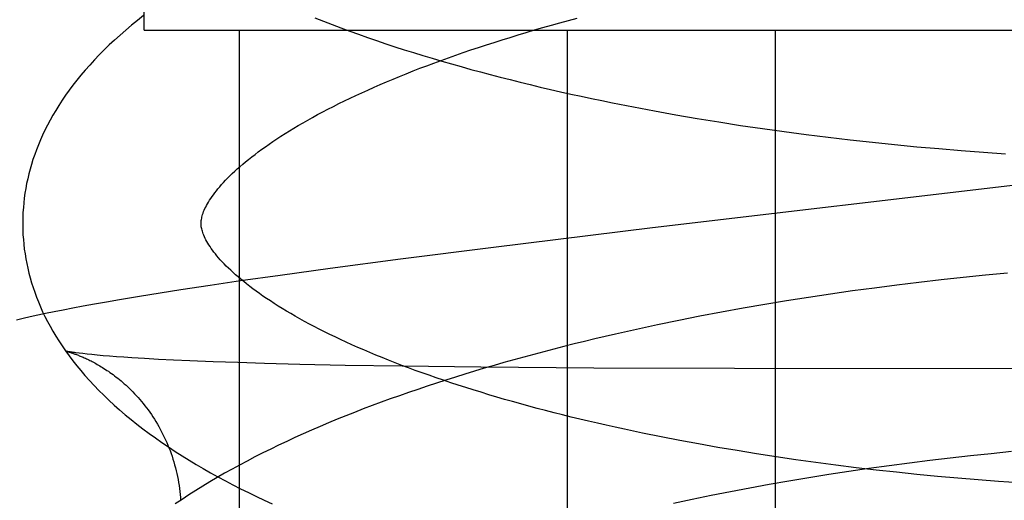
# Model space of a CAD drawing. Header units: inches. Extents: x 0 to 243, y 0 to 157.
# Tile 93 of 115: x 142.1656 to 142.2759, y 58.7947 to 58.8485. Entities that reach past the tile are written whole.
import ezdxf

# ---------------------------------------------------------------- set-up
doc = ezdxf.new("R2010")
doc.units = ezdxf.units.IN
doc.header["$LTSCALE"] = 13.357143
doc.header["$MEASUREMENT"] = 0
doc.linetypes.add('HIDDEN', pattern=[0.2, 0.1, -0.1])
doc.layers.add('DEFAULT_2', color=8, linetype='HIDDEN')

msp = doc.modelspace()

# ---------------------------------------------------------------- linework, layer by layer
at = {"layer": 'DEFAULT_2', "color": 8, "linetype": 'HIDDEN'}
for p, q in [((142.17951, 58.84735), (142.17951, 59.22235)), ((142.17952, 58.84735), (142.51507, 58.84735)), ((142.19018, 58.84735), (142.19018, 58.6911)), ((142.22694, 58.84735), (142.22694, 58.6911)), ((142.25024, 58.84735), (142.25024, 58.6911)), ((142.23436, 58.83876), (142.23673, 58.83832)), ((142.23673, 58.83832), (142.23912, 58.83789)), ((142.23912, 58.83789), (142.24153, 58.83748)), ((142.24153, 58.83748), (142.24394, 58.83708)), ((142.24394, 58.83708), (142.24638, 58.8367)), ((142.24638, 58.8367), (142.24882, 58.83634)), ((142.24882, 58.83634), (142.25127, 58.836)), ((142.25127, 58.836), (142.25374, 58.83568)), ((142.25374, 58.83568), (142.25621, 58.83537)), ((142.25621, 58.83537), (142.25868, 58.83508)), ((142.25868, 58.83508), (142.26116, 58.83481)), ((142.26116, 58.83481), (142.26365, 58.83455)), ((142.26365, 58.83455), (142.26614, 58.83431)), ((142.26614, 58.83431), (142.26862, 58.83409)), ((142.26862, 58.83409), (142.27111, 58.83388)), ((142.27111, 58.83388), (142.2736, 58.8337)), ((142.2736, 58.8337), (142.27608, 58.83352)), ((142.28479, 58.83091), (142.23651, 58.8252)), ((142.23651, 58.8252), (142.21868, 58.82302)), ((142.21868, 58.82302), (142.20824, 58.82169)), ((142.20824, 58.82169), (142.20036, 58.82065)), ((142.20036, 58.82065), (142.19477, 58.81989)), ((142.19033, 58.81926), (142.18692, 58.81876)), ((142.19477, 58.81989), (142.19033, 58.81926)), ((142.26637, 58.81909), (142.26389, 58.81879)), ((142.26885, 58.81938), (142.26637, 58.81909)), ((142.27133, 58.81965), (142.26885, 58.81938)), ((142.27382, 58.8199), (142.27133, 58.81965)), ((142.27629, 58.82013), (142.27382, 58.8199)), ((142.18365, 58.81827), (142.1813, 58.8179)), ((142.18692, 58.81876), (142.18365, 58.81827)), ((142.25893, 58.81814), (142.25646, 58.81778)), ((142.26141, 58.81847), (142.25893, 58.81814)), ((142.26389, 58.81879), (142.26141, 58.81847)), ((142.17531, 58.8169), (142.17395, 58.81666)), ((142.17675, 58.81715), (142.17531, 58.8169)), ((142.179, 58.81753), (142.17675, 58.81715)), ((142.1813, 58.8179), (142.179, 58.81753)), ((142.25154, 58.81703), (142.2491, 58.81662)), ((142.254, 58.81741), (142.25154, 58.81703)), ((142.25646, 58.81778), (142.254, 58.81741)), ((142.16943, 58.8158), (142.16848, 58.81561)), ((142.17044, 58.816), (142.16943, 58.8158)), ((142.17152, 58.81621), (142.17044, 58.816)), ((142.17268, 58.81643), (142.17152, 58.81621)), ((142.17395, 58.81666), (142.17268, 58.81643)), ((142.24424, 58.81576), (142.24183, 58.81531)), ((142.24666, 58.8162), (142.24424, 58.81576)), ((142.2491, 58.81662), (142.24666, 58.8162)), ((142.16597, 58.81505), (142.16523, 58.81488)), ((142.16676, 58.81523), (142.16597, 58.81505)), ((142.16759, 58.81542), (142.16676, 58.81523)), ((142.16848, 58.81561), (142.16759, 58.81542)), ((142.23944, 58.81483), (142.23706, 58.81434)), ((142.24183, 58.81531), (142.23944, 58.81483)), ((142.2347, 58.81384), (142.23235, 58.81331)), ((142.23706, 58.81434), (142.2347, 58.81384)), ((142.17074, 58.81139), (142.17073, 58.81139)), ((142.17266, 58.81112), (142.17225, 58.81117)), ((142.17314, 58.81106), (142.17266, 58.81112)), ((142.17367, 58.81101), (142.17314, 58.81106)), ((142.17427, 58.81095), (142.17367, 58.81101)), ((142.17492, 58.81089), (142.17427, 58.81095)), ((142.17564, 58.81083), (142.17492, 58.81089)), ((142.17641, 58.81077), (142.17564, 58.81083)), ((142.17724, 58.81071), (142.17641, 58.81077)), ((142.17813, 58.81065), (142.17724, 58.81071)), ((142.17957, 58.81056), (142.17813, 58.81065)), ((142.18114, 58.81048), (142.17957, 58.81056)), ((142.18283, 58.81039), (142.18114, 58.81048)), ((142.18464, 58.81031), (142.18283, 58.81039)), ((142.18724, 58.8102), (142.18464, 58.81031)), ((142.19002, 58.81011), (142.18724, 58.8102)), ((142.193, 58.81002), (142.19002, 58.81011)), ((142.19696, 58.80992), (142.193, 58.81002)), ((142.20206, 58.80981), (142.19696, 58.80992)), ((142.20845, 58.80971), (142.20206, 58.80981)), ((142.21727, 58.8096), (142.20845, 58.80971)), ((142.22994, 58.80951), (142.21727, 58.8096)), ((142.24571, 58.80946), (142.22994, 58.80951)), ((142.2931, 58.80941), (142.24571, 58.80946)), ((142.23746, 58.8018), (142.23539, 58.80222)), ((142.23956, 58.80139), (142.23746, 58.8018)), ((142.24168, 58.801), (142.23956, 58.80139)), ((142.24382, 58.80061), (142.24168, 58.801)), ((142.24599, 58.80025), (142.24382, 58.80061)), ((142.24817, 58.79989), (142.24599, 58.80025)), ((142.25037, 58.79956), (142.24817, 58.79989)), ((142.25259, 58.79923), (142.25037, 58.79956)), ((142.25482, 58.79892), (142.25259, 58.79923)), ((142.26531, 58.7989), (142.2676, 58.79919)), ((142.2676, 58.79919), (142.26988, 58.79946)), ((142.26988, 58.79946), (142.27217, 58.79971)), ((142.27217, 58.79971), (142.27446, 58.79995)), ((142.27446, 58.79995), (142.27675, 58.80018)), ((142.25707, 58.79862), (142.25482, 58.79892)), ((142.25933, 58.79834), (142.25707, 58.79862)), ((142.25851, 58.79796), (142.26077, 58.79829)), ((142.26159, 58.79808), (142.25933, 58.79834)), ((142.26077, 58.79829), (142.26304, 58.7986)), ((142.26387, 58.79783), (142.26159, 58.79808)), ((142.26304, 58.7986), (142.26531, 58.7989)), ((142.2518, 58.79688), (142.25402, 58.79726)), ((142.25402, 58.79726), (142.25626, 58.79761)), ((142.25626, 58.79761), (142.25851, 58.79796)), ((142.26615, 58.79759), (142.26387, 58.79783)), ((142.26844, 58.79737), (142.26615, 58.79759)), ((142.27073, 58.79716), (142.26844, 58.79737)), ((142.27302, 58.79697), (142.27073, 58.79716)), ((142.27531, 58.79679), (142.27302, 58.79697)), ((142.24524, 58.79568), (142.24741, 58.7961)), ((142.24741, 58.7961), (142.2496, 58.7965)), ((142.2496, 58.7965), (142.2518, 58.79688)), ((142.2776, 58.79663), (142.27531, 58.79679)), ((142.23886, 58.79436), (142.24096, 58.79481)), ((142.24096, 58.79481), (142.24309, 58.79525)), ((142.24309, 58.79525), (142.24524, 58.79568))]:
    msp.add_line(p, q, dxfattribs=at)
for points in [[(142.17944, 58.84899), (142.17876, 58.84845), (142.17809, 58.84791), (142.17745, 58.84736), (142.17682, 58.84682), (142.1762, 58.84626), (142.17561, 58.84571), (142.17503, 58.84515), (142.17448, 58.84459), (142.17394, 58.84403), (142.17342, 58.84346), (142.17292, 58.8429), (142.17243, 58.84233), (142.17197, 58.84176), (142.17153, 58.8412), (142.17111, 58.84063), (142.17071, 58.84007), (142.17032, 58.83951), (142.16996, 58.83894), (142.16961, 58.83838), (142.16928, 58.83783), (142.16897, 58.83727), (142.16867, 58.83672), (142.1684, 58.83616), (142.16814, 58.83561), (142.16789, 58.83506), (142.16766, 58.83451), (142.16745, 58.83396), (142.16725, 58.83342), (142.16706, 58.83287), (142.16689, 58.83233), (142.16674, 58.83179), (142.16659, 58.83125), (142.16647, 58.83071), (142.16635, 58.83017), (142.16625, 58.82963), (142.16616, 58.82909), (142.16609, 58.82855), (142.16603, 58.82802), (142.16598, 58.82748), (142.16594, 58.82694), (142.16592, 58.82641), (142.16591, 58.82587), (142.16591, 58.82543)], [(142.18591, 58.82568), (142.18591, 58.82579), (142.18591, 58.82591), (142.18593, 58.82603), (142.18594, 58.82616), (142.18597, 58.82629), (142.186, 58.82642), (142.18603, 58.82656), (142.18608, 58.82671), (142.18613, 58.82687), (142.18619, 58.82703), (142.18626, 58.8272), (142.18634, 58.82737), (142.18643, 58.82755), (142.18652, 58.82773), (142.18663, 58.82792), (142.18674, 58.82811), (142.18686, 58.82831), (142.18699, 58.82851), (142.18714, 58.82872), (142.18729, 58.82893), (142.18745, 58.82914), (142.18762, 58.82937), (142.1878, 58.82959), (142.188, 58.82982), (142.1882, 58.83006), (142.18842, 58.83029), (142.18865, 58.83054), (142.18888, 58.83078), (142.18913, 58.83103), (142.1894, 58.83129), (142.18967, 58.83155), (142.18996, 58.83181), (142.19026, 58.83207), (142.19057, 58.83234), (142.19089, 58.83261), (142.19123, 58.83289), (142.19158, 58.83317), (142.19195, 58.83345), (142.19232, 58.83373), (142.19271, 58.83402), (142.19311, 58.83431), (142.19353, 58.8346), (142.19396, 58.83489), (142.1944, 58.83518), (142.19485, 58.83548), (142.19532, 58.83578), (142.1958, 58.83608), (142.1963, 58.83638), (142.1968, 58.83668), (142.19733, 58.83698), (142.19786, 58.83729), (142.19841, 58.83759), (142.19897, 58.8379), (142.19954, 58.8382), (142.20013, 58.83851), (142.20073, 58.83882), (142.20135, 58.83913), (142.20197, 58.83943), (142.20261, 58.83974), (142.20326, 58.84005), (142.20392, 58.84035), (142.2046, 58.84066), (142.20529, 58.84097), (142.20599, 58.84127), (142.2067, 58.84158), (142.20742, 58.84188), (142.20816, 58.84218), (142.20891, 58.84248), (142.20966, 58.84279), (142.21044, 58.84309), (142.21122, 58.84338), (142.21201, 58.84368), (142.21282, 58.84398), (142.21364, 58.84427), (142.21446, 58.84457), (142.2153, 58.84486), (142.21615, 58.84515), (142.21701, 58.84543), (142.21788, 58.84572), (142.21875, 58.846), (142.21964, 58.84628), (142.22054, 58.84656), (142.22145, 58.84684), (142.22236, 58.84711), (142.22329, 58.84739), (142.22423, 58.84766), (142.22517, 58.84793), (142.22612, 58.84819), (142.22708, 58.84845), (142.22805, 58.84871)], [(142.19865, 58.84874), (142.19962, 58.84836), (142.20059, 58.84799), (142.20157, 58.84762), (142.20256, 58.84725), (142.20356, 58.8469), (142.20456, 58.84654), (142.20558, 58.8462), (142.2066, 58.84585), (142.20762, 58.84551), (142.20866, 58.84518), (142.20971, 58.84485), (142.21076, 58.84453), (142.21182, 58.84421), (142.21288, 58.84389), (142.21396, 58.84358), (142.21504, 58.84328), (142.21613, 58.84297), (142.21722, 58.84268), (142.21832, 58.84239), (142.21943, 58.8421), (142.22054, 58.84182), (142.22166, 58.84154), (142.22279, 58.84126), (142.22392, 58.84099), (142.22506, 58.84073), (142.22621, 58.84047), (142.22736, 58.84021), (142.22851, 58.83996), (142.22967, 58.83971), (142.23084, 58.83947), (142.23201, 58.83923), (142.23436, 58.83876)], [(142.23539, 58.80222), (142.23335, 58.80265), (142.23234, 58.80287), (142.23133, 58.80309), (142.23034, 58.80332), (142.22935, 58.80355), (142.22837, 58.80378), (142.2274, 58.80402), (142.22643, 58.80426), (142.22548, 58.8045), (142.22453, 58.80474), (142.22359, 58.80499), (142.22266, 58.80524), (142.22174, 58.80549), (142.22083, 58.80575), (142.21993, 58.806), (142.21904, 58.80626), (142.21816, 58.80652), (142.21729, 58.80679), (142.21642, 58.80705), (142.21557, 58.80732), (142.21473, 58.80759), (142.2139, 58.80786), (142.21308, 58.80814), (142.21227, 58.80841), (142.21147, 58.80869), (142.21069, 58.80897), (142.20991, 58.80925), (142.20915, 58.80953), (142.2084, 58.80981), (142.20766, 58.8101), (142.20693, 58.81038), (142.20621, 58.81067), (142.20551, 58.81096), (142.20482, 58.81124), (142.20414, 58.81153), (142.20347, 58.81182), (142.20282, 58.81211), (142.20218, 58.8124), (142.20155, 58.81269), (142.20093, 58.81299), (142.20032, 58.81328), (142.19973, 58.81357), (142.19915, 58.81386), (142.19859, 58.81415), (142.19804, 58.81444), (142.1975, 58.81473), (142.19697, 58.81502), (142.19646, 58.81531), (142.19596, 58.8156), (142.19548, 58.81588), (142.19501, 58.81617), (142.19455, 58.81645), (142.1941, 58.81673), (142.19367, 58.81702), (142.19325, 58.81729), (142.19284, 58.81757), (142.19245, 58.81785), (142.19207, 58.81812), (142.1917, 58.81839), (142.19135, 58.81866), (142.191, 58.81893), (142.19068, 58.81919), (142.19036, 58.81945), (142.19006, 58.81971), (142.18977, 58.81996), (142.18949, 58.82021), (142.18922, 58.82046), (142.18897, 58.8207), (142.18872, 58.82094), (142.18849, 58.82118), (142.18827, 58.82141), (142.18806, 58.82164), (142.18787, 58.82186), (142.18768, 58.82208), (142.18751, 58.82229), (142.18734, 58.8225), (142.18719, 58.82271), (142.18704, 58.82291), (142.18691, 58.82311), (142.18678, 58.82331), (142.18666, 58.8235), (142.18655, 58.82368), (142.18645, 58.82386), (142.18636, 58.82404), (142.18628, 58.82421), (142.18621, 58.82438), (142.18615, 58.82454), (142.18609, 58.82469), (142.18605, 58.82483), (142.18601, 58.82497), (142.18598, 58.8251), (142.18595, 58.82522), (142.18593, 58.82534), (142.18592, 58.82546), (142.18591, 58.82558), (142.18591, 58.82568)], [(142.16591, 58.82543), (142.16592, 58.82497), (142.16594, 58.82444), (142.16598, 58.8239), (142.16603, 58.82337), (142.16609, 58.82283), (142.16617, 58.82229), (142.16626, 58.82176), (142.16636, 58.82122), (142.16647, 58.82068), (142.1666, 58.82015), (142.16675, 58.81961), (142.1669, 58.81907), (142.16707, 58.81853), (142.16726, 58.81799), (142.16746, 58.81745), (142.16767, 58.81691), (142.1679, 58.81637), (142.16814, 58.81582), (142.1684, 58.81528), (142.16868, 58.81473), (142.16897, 58.81419), (142.16928, 58.81364), (142.16961, 58.81309), (142.16995, 58.81254), (142.17032, 58.81199), (142.1707, 58.81143), (142.1711, 58.81088), (142.17152, 58.81033), (142.17196, 58.80977), (142.17241, 58.80922), (142.17289, 58.80866), (142.17339, 58.80811), (142.1739, 58.80756), (142.17444, 58.807), (142.17499, 58.80645), (142.17557, 58.80591), (142.17616, 58.80536), (142.17677, 58.80482), (142.1774, 58.80428), (142.17805, 58.80375), (142.17871, 58.80322), (142.17939, 58.8027), (142.18008, 58.80218), (142.18079, 58.80167), (142.18152, 58.80116), (142.18226, 58.80066), (142.18301, 58.80016), (142.18378, 58.79968), (142.18456, 58.79919), (142.18535, 58.79871), (142.18615, 58.79824), (142.18697, 58.79778), (142.1878, 58.79732), (142.18864, 58.79687), (142.18948, 58.79642), (142.19034, 58.79598), (142.19121, 58.79555), (142.1921, 58.79512), (142.19299, 58.7947), (142.19389, 58.79428)], [(142.23235, 58.81331), (142.23119, 58.81304), (142.23003, 58.81277), (142.22888, 58.81249), (142.22773, 58.81221), (142.22658, 58.81193), (142.22545, 58.81164), (142.22431, 58.81134), (142.22319, 58.81104), (142.22207, 58.81074), (142.22095, 58.81043), (142.21985, 58.81012), (142.21875, 58.80981), (142.21765, 58.80949), (142.21657, 58.80916), (142.21548, 58.80883), (142.21441, 58.8085), (142.21334, 58.80816), (142.21229, 58.80782), (142.21123, 58.80747), (142.21019, 58.80712), (142.20916, 58.80677), (142.20813, 58.80641), (142.20711, 58.80604), (142.20609, 58.80567), (142.20509, 58.8053), (142.20409, 58.80492), (142.2031, 58.80454), (142.20212, 58.80415), (142.20115, 58.80376), (142.20019, 58.80336), (142.19924, 58.80295), (142.19829, 58.80255), (142.19736, 58.80213), (142.19643, 58.80171), (142.19551, 58.80129), (142.1946, 58.80086), (142.19371, 58.80043), (142.19282, 58.79999), (142.19194, 58.79955), (142.19107, 58.79909), (142.19022, 58.79864), (142.18937, 58.79818), (142.18854, 58.79771), (142.18771, 58.79724), (142.1869, 58.79676), (142.1861, 58.79627), (142.18531, 58.79578), (142.18453, 58.79529), (142.18377, 58.79478), (142.18301, 58.79428)], [(142.17072, 58.81139), (142.17073, 58.81139), (142.17074, 58.81139), (142.17076, 58.81139), (142.17079, 58.81138), (142.17082, 58.81137), (142.17086, 58.81136), (142.1709, 58.81135), (142.17095, 58.81134), (142.171, 58.81132), (142.17106, 58.81131), (142.17112, 58.81129), (142.17119, 58.81127), (142.17126, 58.81125), (142.17133, 58.81122), (142.17141, 58.8112), (142.17149, 58.81117), (142.17158, 58.81114), (142.17167, 58.81111), (142.17176, 58.81108), (142.17185, 58.81105), (142.17195, 58.81101), (142.17204, 58.81097), (142.17215, 58.81094), (142.17225, 58.81089), (142.17236, 58.81085), (142.17247, 58.81081), (142.17258, 58.81076), (142.17269, 58.81071), (142.17281, 58.81066), (142.17293, 58.8106), (142.17305, 58.81055), (142.17318, 58.81049), (142.17331, 58.81043), (142.17343, 58.81036), (142.17357, 58.8103), (142.1737, 58.81023), (142.17384, 58.81016), (142.17398, 58.81008), (142.17412, 58.81), (142.17426, 58.80992), (142.17441, 58.80984), (142.17456, 58.80975), (142.17471, 58.80966), (142.17487, 58.80956), (142.17502, 58.80946), (142.17519, 58.80936), (142.17535, 58.80925), (142.17552, 58.80914), (142.17568, 58.80902), (142.17585, 58.8089), (142.17603, 58.80877), (142.1762, 58.80864), (142.17638, 58.8085), (142.17656, 58.80836), (142.17675, 58.80821), (142.17693, 58.80806), (142.17712, 58.8079), (142.1773, 58.80774), (142.17749, 58.80757), (142.17768, 58.80739), (142.17787, 58.80721), (142.17806, 58.80702), (142.17826, 58.80683), (142.17845, 58.80663), (142.17864, 58.80642), (142.17884, 58.80621), (142.17903, 58.80599), (142.17922, 58.80576), (142.17941, 58.80553), (142.1796, 58.80529), (142.17978, 58.80505), (142.17997, 58.80481), (142.18015, 58.80455), (142.18033, 58.8043), (142.1805, 58.80403), (142.18067, 58.80377), (142.18084, 58.8035), (142.18101, 58.80322), (142.18117, 58.80294), (142.18133, 58.80266), (142.18148, 58.80237), (142.18163, 58.80207), (142.18178, 58.80178), (142.18192, 58.80148), (142.18205, 58.80118), (142.18218, 58.80087), (142.1823, 58.80056), (142.18242, 58.80025), (142.18254, 58.79994), (142.18265, 58.79962), (142.18275, 58.7993), (142.18285, 58.79898), (142.18294, 58.79866), (142.18303, 58.79833), (142.18311, 58.798), (142.18319, 58.79768), (142.18326, 58.79734), (142.18332, 58.79701), (142.18338, 58.79668), (142.18343, 58.79635), (142.18348, 58.79601), (142.18352, 58.79567), (142.18355, 58.79534), (142.18358, 58.795), (142.1836, 58.79469)], [(142.17225, 58.81117), (142.17188, 58.81121), (142.17172, 58.81123), (142.17158, 58.81125), (142.17144, 58.81127), (142.17132, 58.81129), (142.17122, 58.81131), (142.17112, 58.81132), (142.17104, 58.81134), (142.17096, 58.81135), (142.1709, 58.81136), (142.17085, 58.81137), (142.17081, 58.81138), (142.17077, 58.81138), (142.17075, 58.81139)]]:
    msp.add_lwpolyline(points, dxfattribs=at)

doc.saveas('drawing.dxf')
